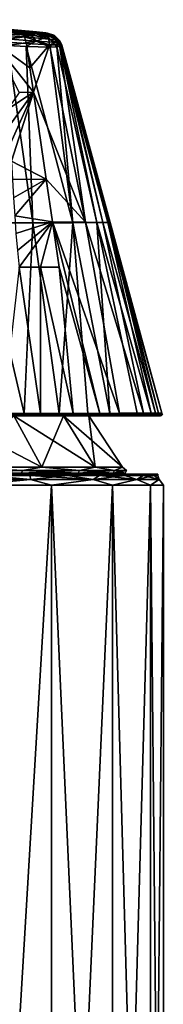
# Model space of a CAD drawing. Header units: millimetres. Extents: x -50 to 50, y 102 to 190.
# Tile 256 of 256: x 16.56 to 23, y 146.1 to 190.11. Entities that reach past the tile are written whole.
import ezdxf

# ---------------------------------------------------------------- set-up
doc = ezdxf.new("R2010")
doc.units = ezdxf.units.MM
doc.header["$LTSCALE"] = 65.185185
for name, color, linetype in [('1', 7, 'CONTINUOUS'), ('10', 7, 'CONTINUOUS'), ('104', 7, 'CONTINUOUS'), ('13', 7, 'CONTINUOUS'), ('59', 7, 'CONTINUOUS'), ('61', 7, 'CONTINUOUS'), ('63', 7, 'CONTINUOUS'), ('64', 7, 'CONTINUOUS'), ('65', 7, 'CONTINUOUS'), ('66', 7, 'CONTINUOUS'), ('67', 7, 'CONTINUOUS'), ('68', 7, 'CONTINUOUS'), ('78', 7, 'CONTINUOUS'), ('79', 7, 'CONTINUOUS'), ('98', 7, 'CONTINUOUS'), ('99', 7, 'CONTINUOUS')]:
    doc.layers.add(name, color=color, linetype=linetype)

msp = doc.modelspace()

# ---------------------------------------------------------------- linework, layer by layer
at = {"layer": '1', "color": 7, "linetype": 'CONTINUOUS'}
for points in [[(17.41, 169.8, -12.017), (15.086, 169.8, -17.028), (14.028, 169.8, -15.834), (17.41, 169.8, -12.017)], [(15.086, 169.8, 17.028), (17.028, 169.8, 15.086), (14.028, 169.8, 15.834), (15.086, 169.8, 17.028)], [(14.028, 169.8, 15.834), (17.028, 169.8, 15.086), (17.41, 169.8, 12.017), (14.028, 169.8, 15.834)], [(17.028, 169.8, -15.086), (15.086, 169.8, -17.028), (17.41, 169.8, -12.017), (17.028, 169.8, -15.086)], [(18.723, 169.8, -12.924), (17.028, 169.8, -15.086), (17.41, 169.8, -12.017), (18.723, 169.8, -12.924)], [(17.028, 169.8, 15.086), (18.723, 169.8, 12.924), (17.41, 169.8, 12.017), (17.028, 169.8, 15.086)], [(19.78, 169.8, -7.502), (18.723, 169.8, -12.924), (17.41, 169.8, -12.017), (19.78, 169.8, -7.502)], [(17.41, 169.8, 12.017), (18.723, 169.8, 12.924), (19.78, 169.8, 7.502), (17.41, 169.8, 12.017)], [(20.144, 169.8, -10.573), (18.723, 169.8, -12.924), (19.78, 169.8, -7.502), (20.144, 169.8, -10.573)], [(18.723, 169.8, 12.924), (20.144, 169.8, 10.573), (19.78, 169.8, 7.502), (18.723, 169.8, 12.924)], [(21, 169.8, -2.55), (20.144, 169.8, -10.573), (19.78, 169.8, -7.502), (21, 169.8, -2.55)], [(19.78, 169.8, 7.502), (20.144, 169.8, 10.573), (21, 169.8, 2.55), (19.78, 169.8, 7.502)], [(21.272, 169.8, -8.067), (20.144, 169.8, -10.573), (21, 169.8, -2.55), (21.272, 169.8, -8.067)], [(20.144, 169.8, 10.573), (21.272, 169.8, 8.067), (21, 169.8, 2.55), (20.144, 169.8, 10.573)], [(21.272, 169.8, 8.067), (21.272, 169.8, -8.067), (21, 169.8, -2.55), (21.272, 169.8, 8.067)], [(21, 169.8, 2.55), (21.272, 169.8, 8.067), (21, 169.8, -2.55), (21, 169.8, 2.55)], [(22.089, 169.8, -5.444), (21.272, 169.8, -8.067), (22.089, 169.8, 5.444), (22.089, 169.8, -5.444)], [(22.089, 169.8, 5.444), (21.272, 169.8, -8.067), (21.272, 169.8, 8.067), (22.089, 169.8, 5.444)], [(22.584, 169.8, -2.742), (22.089, 169.8, -5.444), (22.584, 169.8, 2.742), (22.584, 169.8, -2.742)], [(22.584, 169.8, 2.742), (22.089, 169.8, -5.444), (22.089, 169.8, 5.444), (22.584, 169.8, 2.742)], [(22.75, 169.8), (22.584, 169.8, -2.742), (22.584, 169.8, 2.742), (22.75, 169.8)]]:
    msp.add_3dface(points, dxfattribs=at)
at = {"layer": '10', "color": 7, "linetype": 'CONTINUOUS'}
for points in [[(17.043, 169.55, -15.345), (13.48, 169.55, -18.553), (15.086, 169.733, -17.029), (17.043, 169.55, -15.345)], [(13.48, 169.55, 18.553), (17.043, 169.55, 15.345), (15.086, 169.733, 17.029), (13.48, 169.55, 18.553)], [(13.48, 169.55, -18.553), (17.043, 169.55, -15.345), (14.34, 169.3, -17.982), (13.48, 169.55, -18.553)], [(17.043, 169.55, 15.345), (13.48, 169.55, 18.553), (14.34, 169.3, 17.982), (17.043, 169.55, 15.345)], [(14.34, 169.3, -17.982), (17.043, 169.55, -15.345), (17.982, 169.3, -14.34), (14.34, 169.3, -17.982)], [(17.982, 169.3, 14.34), (17.043, 169.55, 15.345), (14.34, 169.3, 17.982), (17.982, 169.3, 14.34)], [(17.029, 169.733, -15.086), (17.043, 169.55, -15.345), (15.086, 169.733, -17.029), (17.029, 169.733, -15.086)], [(15.086, 169.733, 17.029), (17.043, 169.55, 15.345), (17.029, 169.733, 15.086), (15.086, 169.733, 17.029)], [(18.723, 169.733, -12.923), (17.043, 169.55, -15.345), (17.029, 169.733, -15.086), (18.723, 169.733, -12.923)], [(17.043, 169.55, 15.345), (19.861, 169.55, 11.467), (17.029, 169.733, 15.086), (17.043, 169.55, 15.345)], [(17.029, 169.733, 15.086), (19.861, 169.55, 11.467), (18.723, 169.733, 12.923), (17.029, 169.733, 15.086)], [(19.861, 169.55, -11.467), (17.043, 169.55, -15.345), (18.723, 169.733, -12.923), (19.861, 169.55, -11.467)], [(17.043, 169.55, -15.345), (19.861, 169.55, -11.467), (17.982, 169.3, -14.34), (17.043, 169.55, -15.345)], [(19.861, 169.55, 11.467), (17.043, 169.55, 15.345), (17.982, 169.3, 14.34), (19.861, 169.55, 11.467)], [(17.982, 169.3, -14.34), (19.861, 169.55, -11.467), (20.722, 169.3, -9.979), (17.982, 169.3, -14.34)], [(20.722, 169.3, 9.979), (19.861, 169.55, 11.467), (17.982, 169.3, 14.34), (20.722, 169.3, 9.979)], [(20.144, 169.733, -10.572), (19.861, 169.55, -11.467), (18.723, 169.733, -12.923), (20.144, 169.733, -10.572)], [(18.723, 169.733, 12.923), (19.861, 169.55, 11.467), (20.144, 169.733, 10.572), (18.723, 169.733, 12.923)], [(21.811, 169.55, -7.087), (19.861, 169.55, -11.467), (21.272, 169.733, -8.067), (21.811, 169.55, -7.087)], [(21.272, 169.733, -8.067), (19.861, 169.55, -11.467), (20.144, 169.733, -10.572), (21.272, 169.733, -8.067)], [(19.861, 169.55, 11.467), (21.811, 169.55, 7.087), (20.144, 169.733, 10.572), (19.861, 169.55, 11.467)], [(19.861, 169.55, -11.467), (21.811, 169.55, -7.087), (20.722, 169.3, -9.979), (19.861, 169.55, -11.467)], [(21.811, 169.55, 7.087), (19.861, 169.55, 11.467), (20.722, 169.3, 9.979), (21.811, 169.55, 7.087)], [(20.144, 169.733, 10.572), (21.811, 169.55, 7.087), (21.272, 169.733, 8.067), (20.144, 169.733, 10.572)], [(20.722, 169.3, -9.979), (21.811, 169.55, -7.087), (22.423, 169.3, -5.118), (20.722, 169.3, -9.979)], [(22.423, 169.3, 5.118), (21.811, 169.55, 7.087), (20.722, 169.3, 9.979), (22.423, 169.3, 5.118)], [(22.089, 169.733, -5.444), (21.811, 169.55, -7.087), (21.272, 169.733, -8.067), (22.089, 169.733, -5.444)], [(21.272, 169.733, 8.067), (21.811, 169.55, 7.087), (22.089, 169.733, 5.444), (21.272, 169.733, 8.067)], [(22.807, 169.55, -2.397), (21.811, 169.55, -7.087), (22.584, 169.733, -2.742), (22.807, 169.55, -2.397)], [(22.584, 169.733, -2.742), (21.811, 169.55, -7.087), (22.089, 169.733, -5.444), (22.584, 169.733, -2.742)], [(21.811, 169.55, 7.087), (22.807, 169.55, 2.397), (22.089, 169.733, 5.444), (21.811, 169.55, 7.087)], [(21.811, 169.55, -7.087), (22.807, 169.55, -2.397), (22.423, 169.3, -5.118), (21.811, 169.55, -7.087)], [(22.807, 169.55, 2.397), (21.811, 169.55, 7.087), (22.423, 169.3, 5.118), (22.807, 169.55, 2.397)], [(22.089, 169.733, 5.444), (22.807, 169.55, 2.397), (22.584, 169.733, 2.742), (22.089, 169.733, 5.444)], [(22.423, 169.3, -5.118), (22.807, 169.55, -2.397), (23, 169.3, 0), (22.423, 169.3, -5.118)], [(23, 169.3, 0), (22.807, 169.55, 2.397), (22.423, 169.3, 5.118), (23, 169.3, 0)], [(22.75, 169.733), (22.807, 169.55, -2.397), (22.584, 169.733, -2.742), (22.75, 169.733)], [(22.584, 169.733, 2.742), (22.807, 169.55, 2.397), (22.75, 169.733), (22.584, 169.733, 2.742)], [(22.807, 169.55, 2.397), (22.807, 169.55, -2.397), (22.75, 169.733), (22.807, 169.55, 2.397)], [(22.807, 169.55, -2.397), (22.807, 169.55, 2.397), (23, 169.3, 0), (22.807, 169.55, -2.397)]]:
    msp.add_3dface(points, dxfattribs=at)
at = {"layer": '104', "color": 7, "linetype": 'CONTINUOUS'}
for points in [[(14.34, 169.3, -17.982), (17.982, 169.3, -14.34), (14.34, 108.5, -17.982), (14.34, 169.3, -17.982)], [(17.982, 169.3, -14.34), (17.982, 108.5, -14.34), (14.34, 108.5, -17.982), (17.982, 169.3, -14.34)], [(17.982, 169.3, 14.34), (14.34, 169.3, 17.982), (17.982, 108.5, 14.34), (17.982, 169.3, 14.34)], [(14.34, 169.3, 17.982), (14.34, 108.5, 17.982), (17.982, 108.5, 14.34), (14.34, 169.3, 17.982)], [(17.982, 169.3, -14.34), (20.722, 169.3, -9.979), (17.982, 108.5, -14.34), (17.982, 169.3, -14.34)], [(20.722, 169.3, -9.979), (20.722, 108.5, -9.98), (17.982, 108.5, -14.34), (20.722, 169.3, -9.979)], [(20.722, 169.3, 9.979), (17.982, 169.3, 14.34), (20.722, 108.5, 9.98), (20.722, 169.3, 9.979)], [(17.982, 169.3, 14.34), (17.982, 108.5, 14.34), (20.722, 108.5, 9.98), (17.982, 169.3, 14.34)], [(20.722, 169.3, -9.979), (22.423, 169.3, -5.118), (20.722, 108.5, -9.98), (20.722, 169.3, -9.979)], [(22.423, 169.3, -5.118), (22.423, 108.5, -5.118), (20.722, 108.5, -9.98), (22.423, 169.3, -5.118)], [(22.423, 169.3, 5.118), (20.722, 169.3, 9.979), (22.423, 108.5, 5.118), (22.423, 169.3, 5.118)], [(20.722, 169.3, 9.979), (20.722, 108.5, 9.98), (22.423, 108.5, 5.118), (20.722, 169.3, 9.979)], [(22.423, 169.3, -5.118), (23, 169.3, 0), (22.423, 108.5, -5.118), (22.423, 169.3, -5.118)], [(23, 169.3, 0), (22.423, 169.3, 5.118), (23, 108.5), (23, 169.3, 0)], [(23, 169.3, 0), (23, 108.5), (22.423, 108.5, -5.118), (23, 169.3, 0)], [(22.423, 169.3, 5.118), (22.423, 108.5, 5.118), (23, 108.5), (22.423, 169.3, 5.118)]]:
    msp.add_3dface(points, dxfattribs=at)
at = {"layer": '13', "color": 7, "linetype": 'CONTINUOUS'}
for points in [[(15.086, 169.8, -17.028), (17.028, 169.8, -15.086), (15.086, 169.733, -17.029), (15.086, 169.8, -17.028)], [(17.028, 169.8, -15.086), (17.029, 169.733, -15.086), (15.086, 169.733, -17.029), (17.028, 169.8, -15.086)], [(17.028, 169.8, 15.086), (15.086, 169.8, 17.028), (17.029, 169.733, 15.086), (17.028, 169.8, 15.086)], [(15.086, 169.8, 17.028), (15.086, 169.733, 17.029), (17.029, 169.733, 15.086), (15.086, 169.8, 17.028)], [(17.028, 169.8, -15.086), (18.723, 169.8, -12.924), (17.029, 169.733, -15.086), (17.028, 169.8, -15.086)], [(18.723, 169.8, 12.924), (17.028, 169.8, 15.086), (18.723, 169.733, 12.923), (18.723, 169.8, 12.924)], [(17.028, 169.8, 15.086), (17.029, 169.733, 15.086), (18.723, 169.733, 12.923), (17.028, 169.8, 15.086)], [(18.723, 169.8, -12.924), (18.723, 169.733, -12.923), (17.029, 169.733, -15.086), (18.723, 169.8, -12.924)], [(18.723, 169.8, -12.924), (20.144, 169.8, -10.573), (18.723, 169.733, -12.923), (18.723, 169.8, -12.924)], [(20.144, 169.8, -10.573), (20.144, 169.733, -10.572), (18.723, 169.733, -12.923), (20.144, 169.8, -10.573)], [(20.144, 169.8, 10.573), (18.723, 169.8, 12.924), (20.144, 169.733, 10.572), (20.144, 169.8, 10.573)], [(18.723, 169.8, 12.924), (18.723, 169.733, 12.923), (20.144, 169.733, 10.572), (18.723, 169.8, 12.924)], [(20.144, 169.8, -10.573), (21.272, 169.8, -8.067), (20.144, 169.733, -10.572), (20.144, 169.8, -10.573)], [(21.272, 169.8, -8.067), (21.272, 169.733, -8.067), (20.144, 169.733, -10.572), (21.272, 169.8, -8.067)], [(21.272, 169.8, 8.067), (20.144, 169.8, 10.573), (21.272, 169.733, 8.067), (21.272, 169.8, 8.067)], [(20.144, 169.8, 10.573), (20.144, 169.733, 10.572), (21.272, 169.733, 8.067), (20.144, 169.8, 10.573)], [(21.272, 169.8, -8.067), (22.089, 169.8, -5.444), (21.272, 169.733, -8.067), (21.272, 169.8, -8.067)], [(22.089, 169.8, -5.444), (22.089, 169.733, -5.444), (21.272, 169.733, -8.067), (22.089, 169.8, -5.444)], [(22.089, 169.8, 5.444), (21.272, 169.8, 8.067), (22.089, 169.733, 5.444), (22.089, 169.8, 5.444)], [(21.272, 169.8, 8.067), (21.272, 169.733, 8.067), (22.089, 169.733, 5.444), (21.272, 169.8, 8.067)], [(22.089, 169.8, -5.444), (22.584, 169.8, -2.742), (22.089, 169.733, -5.444), (22.089, 169.8, -5.444)], [(22.584, 169.8, -2.742), (22.584, 169.733, -2.742), (22.089, 169.733, -5.444), (22.584, 169.8, -2.742)], [(22.584, 169.8, 2.742), (22.089, 169.8, 5.444), (22.584, 169.733, 2.742), (22.584, 169.8, 2.742)], [(22.089, 169.8, 5.444), (22.089, 169.733, 5.444), (22.584, 169.733, 2.742), (22.089, 169.8, 5.444)], [(22.584, 169.8, -2.742), (22.75, 169.8), (22.584, 169.733, -2.742), (22.584, 169.8, -2.742)], [(22.75, 169.8), (22.584, 169.8, 2.742), (22.75, 169.733), (22.75, 169.8)], [(22.75, 169.8), (22.75, 169.733), (22.584, 169.733, -2.742), (22.75, 169.8)], [(22.584, 169.8, 2.742), (22.584, 169.733, 2.742), (22.75, 169.733), (22.584, 169.8, 2.742)]]:
    msp.add_3dface(points, dxfattribs=at)
at = {"layer": '59', "color": 7, "linetype": 'CONTINUOUS'}
for points in [[(14.142, 170.101, 15.964), (17.552, 170.101, 12.115), (13.134, 172.4, 14.825), (14.142, 170.101, 15.964)], [(13.134, 172.4, 14.825), (17.552, 170.101, 12.115), (16.3, 172.4, 11.251), (13.134, 172.4, 14.825)], [(17.552, 170.101, -12.115), (14.142, 170.101, -15.964), (16.3, 172.4, -11.251), (17.552, 170.101, -12.115)], [(18.519, 172.4, -7.023), (17.552, 170.101, -12.115), (16.3, 172.4, -11.251), (18.519, 172.4, -7.023)], [(17.552, 170.101, 12.115), (19.941, 170.101, 7.563), (16.3, 172.4, 11.251), (17.552, 170.101, 12.115)], [(16.3, 172.4, 11.251), (19.941, 170.101, 7.563), (18.519, 172.4, 7.023), (16.3, 172.4, 11.251)], [(19.941, 170.101, -7.563), (17.552, 170.101, -12.115), (18.519, 172.4, -7.023), (19.941, 170.101, -7.563)], [(19.661, 172.4, -2.388), (19.941, 170.101, -7.563), (18.519, 172.4, -7.023), (19.661, 172.4, -2.388)], [(19.941, 170.101, 7.563), (21.172, 170.101, 2.571), (18.519, 172.4, 7.023), (19.941, 170.101, 7.563)], [(18.519, 172.4, 7.023), (21.172, 170.101, 2.571), (19.661, 172.4, 2.388), (18.519, 172.4, 7.023)], [(21.172, 170.101, -2.571), (19.941, 170.101, -7.563), (19.661, 172.4, -2.388), (21.172, 170.101, -2.571)], [(21.172, 170.101, 2.571), (21.172, 170.101, -2.571), (19.661, 172.4, 2.388), (21.172, 170.101, 2.571)], [(19.661, 172.4, 2.388), (21.172, 170.101, -2.571), (19.661, 172.4, -2.388), (19.661, 172.4, 2.388)]]:
    msp.add_3dface(points, dxfattribs=at)
at = {"layer": '61', "color": 7, "linetype": 'CONTINUOUS'}
for points in [[(13.27, 169.847, 16.64), (16.64, 169.847, 13.27), (13.312, 169.966, 16.693), (13.27, 169.847, 16.64)], [(16.64, 169.847, -13.27), (13.27, 169.847, -16.64), (16.693, 169.966, -13.312), (16.64, 169.847, -13.27)], [(16.693, 169.966, -13.312), (13.27, 169.847, -16.64), (13.312, 169.966, -16.693), (16.693, 169.966, -13.312)], [(14.142, 170.101, -15.964), (16.693, 169.966, -13.312), (13.312, 169.966, -16.693), (14.142, 170.101, -15.964)], [(14.142, 170.101, 15.964), (13.312, 169.966, 16.693), (16.693, 169.966, 13.312), (14.142, 170.101, 15.964)], [(13.312, 169.966, 16.693), (16.64, 169.847, 13.27), (16.693, 169.966, 13.312), (13.312, 169.966, 16.693)], [(14.142, 170.101, -15.964), (17.552, 170.101, -12.115), (16.693, 169.966, -13.312), (14.142, 170.101, -15.964)], [(17.552, 170.101, 12.115), (14.142, 170.101, 15.964), (16.693, 169.966, 13.312), (17.552, 170.101, 12.115)], [(16.64, 169.847, 13.27), (19.175, 169.847, 9.234), (16.693, 169.966, 13.312), (16.64, 169.847, 13.27)], [(19.175, 169.847, -9.234), (16.64, 169.847, -13.27), (19.237, 169.966, -9.264), (19.175, 169.847, -9.234)], [(19.237, 169.966, -9.264), (16.64, 169.847, -13.27), (16.693, 169.966, -13.312), (19.237, 169.966, -9.264)], [(17.552, 170.101, -12.115), (19.237, 169.966, -9.264), (16.693, 169.966, -13.312), (17.552, 170.101, -12.115)], [(17.552, 170.101, 12.115), (16.693, 169.966, 13.312), (19.237, 169.966, 9.264), (17.552, 170.101, 12.115)], [(16.693, 169.966, 13.312), (19.175, 169.847, 9.234), (19.237, 169.966, 9.264), (16.693, 169.966, 13.312)], [(17.552, 170.101, -12.115), (19.941, 170.101, -7.563), (19.237, 169.966, -9.264), (17.552, 170.101, -12.115)], [(19.941, 170.101, 7.563), (17.552, 170.101, 12.115), (19.237, 169.966, 9.264), (19.941, 170.101, 7.563)], [(19.175, 169.847, 9.234), (20.749, 169.847, 4.736), (19.237, 169.966, 9.264), (19.175, 169.847, 9.234)], [(20.749, 169.847, -4.736), (19.175, 169.847, -9.234), (20.816, 169.966, -4.751), (20.749, 169.847, -4.736)], [(20.816, 169.966, -4.751), (19.175, 169.847, -9.234), (19.237, 169.966, -9.264), (20.816, 169.966, -4.751)], [(19.941, 170.101, -7.563), (20.816, 169.966, -4.751), (19.237, 169.966, -9.264), (19.941, 170.101, -7.563)], [(19.941, 170.101, 7.563), (19.237, 169.966, 9.264), (20.816, 169.966, 4.751), (19.941, 170.101, 7.563)], [(19.237, 169.966, 9.264), (20.749, 169.847, 4.736), (20.816, 169.966, 4.751), (19.237, 169.966, 9.264)], [(19.941, 170.101, -7.563), (21.172, 170.101, -2.571), (20.816, 169.966, -4.751), (19.941, 170.101, -7.563)], [(21.172, 170.101, 2.571), (19.941, 170.101, 7.563), (20.816, 169.966, 4.751), (21.172, 170.101, 2.571)], [(20.749, 169.847, 4.736), (21.283, 169.847), (20.816, 169.966, 4.751), (20.749, 169.847, 4.736)], [(21.283, 169.847), (20.749, 169.847, -4.736), (21.351, 169.966), (21.283, 169.847)], [(21.351, 169.966), (20.749, 169.847, -4.736), (20.816, 169.966, -4.751), (21.351, 169.966)], [(21.172, 170.101, -2.571), (21.351, 169.966), (20.816, 169.966, -4.751), (21.172, 170.101, -2.571)], [(21.172, 170.101, 2.571), (20.816, 169.966, 4.751), (21.351, 169.966), (21.172, 170.101, 2.571)], [(20.816, 169.966, 4.751), (21.283, 169.847), (21.351, 169.966), (20.816, 169.966, 4.751)], [(21.172, 170.101, -2.571), (21.172, 170.101, 2.571), (21.351, 169.966), (21.172, 170.101, -2.571)], [(13.27, 169.847, 16.64), (14.028, 169.8, 15.834), (16.64, 169.847, 13.27), (13.27, 169.847, 16.64)], [(16.64, 169.847, -13.27), (14.028, 169.8, -15.834), (13.27, 169.847, -16.64), (16.64, 169.847, -13.27)], [(14.028, 169.8, 15.834), (17.41, 169.8, 12.017), (16.64, 169.847, 13.27), (14.028, 169.8, 15.834)], [(17.41, 169.8, -12.017), (14.028, 169.8, -15.834), (16.64, 169.847, -13.27), (17.41, 169.8, -12.017)], [(16.64, 169.847, 13.27), (17.41, 169.8, 12.017), (19.175, 169.847, 9.234), (16.64, 169.847, 13.27)], [(19.175, 169.847, -9.234), (17.41, 169.8, -12.017), (16.64, 169.847, -13.27), (19.175, 169.847, -9.234)], [(17.41, 169.8, 12.017), (19.78, 169.8, 7.502), (19.175, 169.847, 9.234), (17.41, 169.8, 12.017)], [(19.78, 169.8, -7.502), (17.41, 169.8, -12.017), (19.175, 169.847, -9.234), (19.78, 169.8, -7.502)], [(19.175, 169.847, 9.234), (19.78, 169.8, 7.502), (20.749, 169.847, 4.736), (19.175, 169.847, 9.234)], [(20.749, 169.847, -4.736), (19.78, 169.8, -7.502), (19.175, 169.847, -9.234), (20.749, 169.847, -4.736)], [(19.78, 169.8, 7.502), (21, 169.8, 2.55), (20.749, 169.847, 4.736), (19.78, 169.8, 7.502)], [(21, 169.8, -2.55), (19.78, 169.8, -7.502), (20.749, 169.847, -4.736), (21, 169.8, -2.55)], [(20.749, 169.847, 4.736), (21, 169.8, 2.55), (21.283, 169.847), (20.749, 169.847, 4.736)], [(21.283, 169.847), (21, 169.8, -2.55), (20.749, 169.847, -4.736), (21.283, 169.847)], [(21, 169.8, 2.55), (21, 169.8, -2.55), (21.283, 169.847), (21, 169.8, 2.55)]]:
    msp.add_3dface(points, dxfattribs=at)
at = {"layer": '63', "color": 7, "linetype": 'CONTINUOUS'}
for points in [[(17.156, 181.03, -14.115), (14.755, 181.027, -16.647), (16.023, 188.946, -14.397), (17.156, 181.03, -14.115)], [(16.848, 188.906, -13.192), (17.156, 181.03, -14.115), (16.023, 188.946, -14.397), (16.848, 188.906, -13.192)], [(18.936, 181.033, -11.119), (17.156, 181.03, -14.115), (16.848, 188.906, -13.192), (18.936, 181.033, -11.119)], [(17.92, 188.881, -10.573), (18.936, 181.033, -11.119), (16.848, 188.906, -13.192), (17.92, 188.881, -10.573)], [(16.862, 189.042, 12.541), (17.022, 187.948, 12.539), (17.898, 188.985, 10.113), (16.862, 189.042, 12.541)], [(17.182, 186.86, 12.537), (17.898, 188.985, 10.113), (17.022, 187.948, 12.539), (17.182, 186.86, 12.537)], [(17.182, 186.86, 12.537), (19.505, 181.052, 9.397), (17.898, 188.985, 10.113), (17.182, 186.86, 12.537)], [(17.898, 188.985, 10.113), (19.505, 181.052, 9.397), (18.338, 188.981, 7.276), (17.898, 188.985, 10.113)], [(18.226, 188.894, -8.945), (18.936, 181.033, -11.119), (17.92, 188.881, -10.573), (18.226, 188.894, -8.945)], [(18.375, 188.923, -7.003), (20.02, 181.036, -7.818), (18.226, 188.894, -8.945), (18.375, 188.923, -7.003)], [(20.02, 181.036, -7.818), (18.936, 181.033, -11.119), (18.226, 188.894, -8.945), (20.02, 181.036, -7.818)], [(18.338, 188.981, 7.276), (20.287, 181.049, 6.039), (18.406, 188.986, 4.711), (18.338, 188.981, 7.276)], [(19.505, 181.052, 9.397), (20.287, 181.049, 6.039), (18.338, 188.981, 7.276), (19.505, 181.052, 9.397)], [(18.415, 188.943, -4.836), (20.511, 181.04, -4.374), (18.375, 188.923, -7.003), (18.415, 188.943, -4.836)], [(20.511, 181.04, -4.374), (20.02, 181.036, -7.818), (18.375, 188.923, -7.003), (20.511, 181.04, -4.374)], [(20.287, 181.049, 6.039), (20.565, 181.046, 2.597), (18.406, 188.986, 4.711), (20.287, 181.049, 6.039)], [(18.406, 188.986, 4.711), (20.565, 181.046, 2.597), (18.439, 188.976, 1.595), (18.406, 188.986, 4.711)], [(18.439, 188.96, -1.998), (20.511, 181.04, -4.374), (18.415, 188.943, -4.836), (18.439, 188.96, -1.998)], [(20.565, 181.046, 2.597), (20.618, 181.043, -0.87), (18.439, 188.976, 1.595), (20.565, 181.046, 2.597)], [(18.439, 188.976, 1.595), (20.618, 181.043, -0.87), (18.444, 188.969, -0.241), (18.439, 188.976, 1.595)], [(18.444, 188.969, -0.241), (20.618, 181.043, -0.87), (18.439, 188.96, -1.998), (18.444, 188.969, -0.241)], [(20.618, 181.043, -0.87), (20.511, 181.04, -4.374), (18.439, 188.96, -1.998), (20.618, 181.043, -0.87)], [(17.75, 182.984, 12.529), (19.505, 181.052, 9.397), (17.182, 186.86, 12.537), (17.75, 182.984, 12.529)], [(18.031, 181.065, 12.525), (19.505, 181.052, 9.397), (17.75, 182.984, 12.529), (18.031, 181.065, 12.525)], [(14.755, 181.027, -16.647), (17.156, 181.03, -14.115), (16.761, 172.509, -15.737), (14.755, 181.027, -16.647)], [(15.009, 172.509, -17.416), (14.755, 181.027, -16.647), (16.761, 172.509, -15.737), (15.009, 172.509, -17.416)], [(16.761, 172.509, -15.737), (17.156, 181.03, -14.115), (18.323, 172.509, -13.887), (16.761, 172.509, -15.737)], [(17.156, 181.03, -14.115), (18.936, 181.033, -11.119), (18.323, 172.509, -13.887), (17.156, 181.03, -14.115)], [(19.505, 181.052, 9.397), (18.031, 181.065, 12.525), (21.039, 172.515, 9.257), (19.505, 181.052, 9.397)], [(21.039, 172.515, 9.257), (18.031, 181.065, 12.525), (20.153, 172.513, 11.049), (21.039, 172.515, 9.257)], [(20.153, 172.513, 11.049), (18.031, 181.065, 12.525), (18.327, 179.046, 12.521), (20.153, 172.513, 11.049)], [(18.323, 172.509, -13.887), (18.936, 181.033, -11.119), (19.613, 172.511, -11.985), (18.323, 172.509, -13.887)], [(18.936, 181.033, -11.119), (20.02, 181.036, -7.818), (20.594, 172.513, -10.208), (18.936, 181.033, -11.119)], [(19.613, 172.511, -11.985), (18.936, 181.033, -11.119), (20.594, 172.513, -10.208), (19.613, 172.511, -11.985)], [(20.287, 181.049, 6.039), (19.505, 181.052, 9.397), (22.106, 172.52, 6.235), (20.287, 181.049, 6.039)], [(22.106, 172.52, 6.235), (19.505, 181.052, 9.397), (21.039, 172.515, 9.257), (22.106, 172.52, 6.235)], [(20.02, 181.036, -7.818), (20.511, 181.04, -4.374), (22.453, 172.521, -4.789), (20.02, 181.036, -7.818)], [(20.594, 172.513, -10.208), (20.02, 181.036, -7.818), (21.831, 172.518, -7.189), (20.594, 172.513, -10.208)], [(21.831, 172.518, -7.189), (20.02, 181.036, -7.818), (22.453, 172.521, -4.789), (21.831, 172.518, -7.189)], [(20.565, 181.046, 2.597), (20.287, 181.049, 6.039), (22.652, 172.523, 3.839), (20.565, 181.046, 2.597)], [(22.652, 172.523, 3.839), (20.287, 181.049, 6.039), (22.106, 172.52, 6.235), (22.652, 172.523, 3.839)], [(20.511, 181.04, -4.374), (20.618, 181.043, -0.87), (22.789, 172.524, -2.914), (20.511, 181.04, -4.374)], [(22.453, 172.521, -4.789), (20.511, 181.04, -4.374), (22.789, 172.524, -2.914), (22.453, 172.521, -4.789)], [(20.618, 181.043, -0.87), (20.565, 181.046, 2.597), (22.925, 172.526, 1.305), (20.618, 181.043, -0.87)], [(22.925, 172.526, 1.305), (20.565, 181.046, 2.597), (22.652, 172.523, 3.839), (22.925, 172.526, 1.305)], [(22.789, 172.524, -2.914), (20.618, 181.043, -0.87), (22.938, 172.526, -1.099), (22.789, 172.524, -2.914)], [(22.938, 172.526, -1.099), (20.618, 181.043, -0.87), (22.925, 172.526, 1.305), (22.938, 172.526, -1.099)], [(15.81, 172.51, 16.688), (17.494, 172.511, 14.914), (16.53, 179.039, 14.948), (15.81, 172.51, 16.688)], [(16.53, 179.039, 14.948), (17.494, 172.511, 14.914), (17.495, 179.045, 13.746), (16.53, 179.039, 14.948)], [(17.494, 172.511, 14.914), (18.959, 172.512, 12.998), (17.495, 179.045, 13.746), (17.494, 172.511, 14.914)], [(17.495, 179.045, 13.746), (18.959, 172.512, 12.998), (18.327, 179.046, 12.521), (17.495, 179.045, 13.746)], [(18.959, 172.512, 12.998), (20.153, 172.513, 11.049), (18.327, 179.046, 12.521), (18.959, 172.512, 12.998)]]:
    msp.add_3dface(points, dxfattribs=at)
at = {"layer": '64', "color": 7, "linetype": 'CONTINUOUS'}
for points in [[(15.751, 189.488, -14.188), (16.191, 189.538, -13.025), (17.085, 189.398, -12), (15.751, 189.488, -14.188)], [(15.937, 189.244, -14.349), (15.751, 189.488, -14.188), (17.085, 189.398, -12), (15.937, 189.244, -14.349)], [(17.305, 189.152, -12.104), (15.937, 189.244, -14.349), (17.085, 189.398, -12), (17.305, 189.152, -12.104)], [(17.305, 189.152, -12.104), (16.023, 188.946, -14.397), (15.937, 189.244, -14.349), (17.305, 189.152, -12.104)], [(16.191, 189.538, -13.025), (16.839, 189.496, -11.789), (17.085, 189.398, -12), (16.191, 189.538, -13.025)], [(16.839, 189.496, -11.789), (17.288, 189.468, -10.479), (17.085, 189.398, -12), (16.839, 189.496, -11.789)], [(17.085, 189.398, -12), (17.288, 189.468, -10.479), (17.81, 189.354, -9.541), (17.085, 189.398, -12)], [(17.305, 189.152, -12.104), (17.085, 189.398, -12), (17.81, 189.354, -9.541), (17.305, 189.152, -12.104)], [(17.288, 189.468, -10.479), (17.599, 189.452, -8.901), (17.81, 189.354, -9.541), (17.288, 189.468, -10.479)], [(18.047, 189.106, -9.586), (17.305, 189.152, -12.104), (17.81, 189.354, -9.541), (18.047, 189.106, -9.586)], [(17.599, 189.452, -8.901), (17.755, 189.451, -6.984), (17.81, 189.354, -9.541), (17.599, 189.452, -8.901)], [(17.81, 189.354, -9.541), (17.755, 189.451, -6.984), (18.03, 189.368, -6.993), (17.81, 189.354, -9.541)], [(18.053, 189.355, -6.994), (17.81, 189.354, -9.541), (18.03, 189.368, -6.993), (18.053, 189.355, -6.994)], [(18.064, 189.348, -6.994), (17.81, 189.354, -9.541), (18.053, 189.355, -6.994), (18.064, 189.348, -6.994)], [(18.047, 189.106, -9.586), (17.81, 189.354, -9.541), (18.064, 189.348, -6.994), (18.047, 189.106, -9.586)], [(18.047, 189.106, -9.586), (18.064, 189.348, -6.994), (18.249, 189.182, -7), (18.047, 189.106, -9.586)], [(16.848, 188.906, -13.192), (16.023, 188.946, -14.397), (17.305, 189.152, -12.104), (16.848, 188.906, -13.192)], [(17.92, 188.881, -10.573), (16.848, 188.906, -13.192), (17.305, 189.152, -12.104), (17.92, 188.881, -10.573)], [(18.047, 189.106, -9.586), (17.92, 188.881, -10.573), (17.305, 189.152, -12.104), (18.047, 189.106, -9.586)], [(18.226, 188.894, -8.945), (17.92, 188.881, -10.573), (18.047, 189.106, -9.586), (18.226, 188.894, -8.945)], [(18.047, 189.106, -9.586), (18.249, 189.182, -7), (18.289, 189.125, -7.001), (18.047, 189.106, -9.586)], [(18.303, 189.102, -7.002), (18.047, 189.106, -9.586), (18.289, 189.125, -7.001), (18.303, 189.102, -7.002)], [(18.303, 189.102, -7.002), (18.226, 188.894, -8.945), (18.047, 189.106, -9.586), (18.303, 189.102, -7.002)], [(18.375, 188.923, -7.003), (18.226, 188.894, -8.945), (18.303, 189.102, -7.002), (18.375, 188.923, -7.003)]]:
    msp.add_3dface(points, dxfattribs=at)
at = {"layer": '65', "color": 7, "linetype": 'CONTINUOUS'}
for points in [[(17.307, 189.566, 9.864), (16.314, 189.652, 12.192), (17.643, 189.468, 9.756), (17.307, 189.566, 9.864)], [(17.643, 189.468, 9.756), (16.314, 189.652, 12.192), (16.576, 189.56, 12.349), (17.643, 189.468, 9.756)], [(17.873, 189.238, 9.82), (17.643, 189.468, 9.756), (16.576, 189.56, 12.349), (17.873, 189.238, 9.82)], [(17.873, 189.238, 9.82), (16.576, 189.56, 12.349), (16.775, 189.336, 12.476), (17.873, 189.238, 9.82)], [(16.862, 189.042, 12.541), (17.898, 188.985, 10.113), (16.775, 189.336, 12.476), (16.862, 189.042, 12.541)], [(16.775, 189.336, 12.476), (17.898, 188.985, 10.113), (17.873, 189.238, 9.82), (16.775, 189.336, 12.476)], [(17.726, 189.521, 7), (17.307, 189.566, 9.864), (17.643, 189.468, 9.756), (17.726, 189.521, 7)], [(18.028, 189.425, 6.979), (17.726, 189.521, 7), (17.643, 189.468, 9.756), (18.028, 189.425, 6.979)], [(17.873, 189.238, 9.82), (18.265, 189.194, 6.992), (17.643, 189.468, 9.756), (17.873, 189.238, 9.82)], [(18.265, 189.194, 6.992), (18.028, 189.425, 6.979), (17.643, 189.468, 9.756), (18.265, 189.194, 6.992)], [(17.778, 189.509, 5.216), (17.726, 189.521, 7), (18.028, 189.425, 6.979), (17.778, 189.509, 5.216)], [(18.03, 189.368, -6.993), (17.755, 189.451, -6.984), (17.804, 189.462, -4.286), (18.03, 189.368, -6.993)], [(17.807, 189.498, 3.178), (17.778, 189.509, 5.216), (18.093, 189.408, 4.183), (17.807, 189.498, 3.178)], [(18.093, 189.408, 4.183), (17.778, 189.509, 5.216), (18.028, 189.425, 6.979), (18.093, 189.408, 4.183)], [(17.804, 189.462, -4.286), (17.823, 189.474, -1.791), (18.103, 189.367, -4.199), (17.804, 189.462, -4.286)], [(18.053, 189.355, -6.994), (18.03, 189.368, -6.993), (17.804, 189.462, -4.286), (18.053, 189.355, -6.994)], [(18.053, 189.355, -6.994), (17.804, 189.462, -4.286), (18.103, 189.367, -4.199), (18.053, 189.355, -6.994)], [(17.825, 189.486, 0.813), (17.807, 189.498, 3.178), (18.121, 189.394, 1.389), (17.825, 189.486, 0.813)], [(18.121, 189.394, 1.389), (17.807, 189.498, 3.178), (18.093, 189.408, 4.183), (18.121, 189.394, 1.389)], [(17.823, 189.474, -1.791), (17.825, 189.486, 0.813), (18.123, 189.38, -1.405), (17.823, 189.474, -1.791)], [(18.103, 189.367, -4.199), (17.823, 189.474, -1.791), (18.123, 189.38, -1.405), (18.103, 189.367, -4.199)], [(18.123, 189.38, -1.405), (17.825, 189.486, 0.813), (18.121, 189.394, 1.389), (18.123, 189.38, -1.405)], [(17.898, 188.985, 10.113), (18.338, 188.981, 7.276), (17.873, 189.238, 9.82), (17.898, 188.985, 10.113)], [(17.873, 189.238, 9.82), (18.338, 188.981, 7.276), (18.265, 189.194, 6.992), (17.873, 189.238, 9.82)], [(18.265, 189.194, 6.992), (18.33, 189.177, 4.188), (18.028, 189.425, 6.979), (18.265, 189.194, 6.992)], [(18.33, 189.177, 4.188), (18.093, 189.408, 4.183), (18.028, 189.425, 6.979), (18.33, 189.177, 4.188)], [(18.064, 189.348, -6.994), (18.053, 189.355, -6.994), (18.103, 189.367, -4.199), (18.064, 189.348, -6.994)], [(18.249, 189.182, -7), (18.064, 189.348, -6.994), (18.103, 189.367, -4.199), (18.249, 189.182, -7)], [(18.33, 189.177, 4.188), (18.358, 189.162, 1.392), (18.093, 189.408, 4.183), (18.33, 189.177, 4.188)], [(18.358, 189.162, 1.392), (18.121, 189.394, 1.389), (18.093, 189.408, 4.183), (18.358, 189.162, 1.392)], [(18.34, 189.136, -4.2), (18.103, 189.367, -4.199), (18.123, 189.38, -1.405), (18.34, 189.136, -4.2)], [(18.289, 189.125, -7.001), (18.249, 189.182, -7), (18.103, 189.367, -4.199), (18.289, 189.125, -7.001)], [(18.34, 189.136, -4.2), (18.289, 189.125, -7.001), (18.103, 189.367, -4.199), (18.34, 189.136, -4.2)], [(18.358, 189.162, 1.392), (18.36, 189.149, -1.405), (18.121, 189.394, 1.389), (18.358, 189.162, 1.392)], [(18.36, 189.149, -1.405), (18.123, 189.38, -1.405), (18.121, 189.394, 1.389), (18.36, 189.149, -1.405)], [(18.36, 189.149, -1.405), (18.34, 189.136, -4.2), (18.123, 189.38, -1.405), (18.36, 189.149, -1.405)], [(18.338, 188.981, 7.276), (18.406, 188.986, 4.711), (18.265, 189.194, 6.992), (18.338, 188.981, 7.276)], [(18.265, 189.194, 6.992), (18.406, 188.986, 4.711), (18.33, 189.177, 4.188), (18.265, 189.194, 6.992)], [(18.303, 189.102, -7.002), (18.289, 189.125, -7.001), (18.34, 189.136, -4.2), (18.303, 189.102, -7.002)], [(18.375, 188.923, -7.003), (18.303, 189.102, -7.002), (18.34, 189.136, -4.2), (18.375, 188.923, -7.003)], [(18.406, 188.986, 4.711), (18.439, 188.976, 1.595), (18.33, 189.177, 4.188), (18.406, 188.986, 4.711)], [(18.33, 189.177, 4.188), (18.439, 188.976, 1.595), (18.358, 189.162, 1.392), (18.33, 189.177, 4.188)], [(18.36, 189.149, -1.405), (18.439, 188.96, -1.998), (18.34, 189.136, -4.2), (18.36, 189.149, -1.405)], [(18.439, 188.96, -1.998), (18.415, 188.943, -4.836), (18.34, 189.136, -4.2), (18.439, 188.96, -1.998)], [(18.415, 188.943, -4.836), (18.375, 188.923, -7.003), (18.34, 189.136, -4.2), (18.415, 188.943, -4.836)], [(18.439, 188.976, 1.595), (18.444, 188.969, -0.241), (18.358, 189.162, 1.392), (18.439, 188.976, 1.595)], [(18.358, 189.162, 1.392), (18.444, 188.969, -0.241), (18.36, 189.149, -1.405), (18.358, 189.162, 1.392)], [(18.444, 188.969, -0.241), (18.439, 188.96, -1.998), (18.36, 189.149, -1.405), (18.444, 188.969, -0.241)]]:
    msp.add_3dface(points, dxfattribs=at)
at = {"layer": '66', "color": 7, "linetype": 'CONTINUOUS'}
for points in [[(16.576, 189.56, 12.349), (16.314, 189.652, 12.192), (15.061, 189.68, 15.175), (16.576, 189.56, 12.349)], [(16.576, 189.56, 12.349), (15.061, 189.68, 15.175), (15.277, 189.444, 15.285), (16.576, 189.56, 12.349)], [(16.775, 189.336, 12.476), (16.576, 189.56, 12.349), (15.277, 189.444, 15.285), (16.775, 189.336, 12.476)], [(16.775, 189.336, 12.476), (15.277, 189.444, 15.285), (15.356, 189.147, 15.358), (16.775, 189.336, 12.476)], [(16.862, 189.042, 12.541), (16.775, 189.336, 12.476), (15.356, 189.147, 15.358), (16.862, 189.042, 12.541)]]:
    msp.add_3dface(points, dxfattribs=at)
at = {"layer": '67', "color": 7, "linetype": 'CONTINUOUS'}
for points in [[(17.182, 186.86, 12.537), (17.022, 187.948, 12.539), (15.356, 189.147, 15.358), (17.182, 186.86, 12.537)], [(17.182, 186.86, 12.537), (15.356, 189.147, 15.358), (16.54, 186.859, 13.651), (17.182, 186.86, 12.537)], [(17.022, 187.948, 12.539), (16.862, 189.042, 12.541), (15.356, 189.147, 15.358), (17.022, 187.948, 12.539)]]:
    msp.add_3dface(points, dxfattribs=at)
at = {"layer": '68', "color": 7, "linetype": 'CONTINUOUS'}
for points in [[(17.182, 186.86, 12.537), (16.54, 186.859, 13.651), (16.03, 186.114, 14.746), (17.182, 186.86, 12.537)], [(16.092, 185.353, 14.771), (17.182, 186.86, 12.537), (16.03, 186.114, 14.746), (16.092, 185.353, 14.771)], [(16.146, 184.577, 14.793), (17.182, 186.86, 12.537), (16.092, 185.353, 14.771), (16.146, 184.577, 14.793)], [(16.196, 183.781, 14.813), (17.182, 186.86, 12.537), (16.146, 184.577, 14.793), (16.196, 183.781, 14.813)], [(17.75, 182.984, 12.529), (17.182, 186.86, 12.537), (16.196, 183.781, 14.813), (17.75, 182.984, 12.529)], [(16.243, 182.961, 14.832), (17.75, 182.984, 12.529), (16.196, 183.781, 14.813), (16.243, 182.961, 14.832)], [(16.29, 182.139, 14.851), (17.75, 182.984, 12.529), (16.243, 182.961, 14.832), (16.29, 182.139, 14.851)], [(16.34, 181.339, 14.871), (17.75, 182.984, 12.529), (16.29, 182.139, 14.851), (16.34, 181.339, 14.871)], [(18.031, 181.065, 12.525), (17.75, 182.984, 12.529), (16.34, 181.339, 14.871), (18.031, 181.065, 12.525)], [(16.394, 180.557, 14.893), (18.031, 181.065, 12.525), (16.34, 181.339, 14.871), (16.394, 180.557, 14.893)], [(16.457, 179.79, 14.919), (18.031, 181.065, 12.525), (16.394, 180.557, 14.893), (16.457, 179.79, 14.919)], [(16.53, 179.039, 14.948), (18.031, 181.065, 12.525), (16.457, 179.79, 14.919), (16.53, 179.039, 14.948)], [(18.031, 181.065, 12.525), (16.53, 179.039, 14.948), (17.495, 179.045, 13.746), (18.031, 181.065, 12.525)], [(18.031, 181.065, 12.525), (17.495, 179.045, 13.746), (18.327, 179.046, 12.521), (18.031, 181.065, 12.525)]]:
    msp.add_3dface(points, dxfattribs=at)
at = {"layer": '78', "color": 7, "linetype": 'CONTINUOUS'}
for points in [[(17.755, 189.451, -6.984), (7.37, 189.996, -17.684), (5.924, 190.105, -6.988), (17.755, 189.451, -6.984)], [(17.755, 189.451, -6.984), (9.182, 189.927, -17.53), (7.37, 189.996, -17.684), (17.755, 189.451, -6.984)], [(17.755, 189.451, -6.984), (10.682, 189.859, -17.222), (9.182, 189.927, -17.53), (17.755, 189.451, -6.984)], [(17.755, 189.451, -6.984), (11.96, 189.794, -16.76), (10.682, 189.859, -17.222), (17.755, 189.451, -6.984)], [(17.755, 189.451, -6.984), (13.182, 189.726, -16.094), (11.96, 189.794, -16.76), (17.755, 189.451, -6.984)], [(17.755, 189.451, -6.984), (14.326, 189.658, -15.23), (13.182, 189.726, -16.094), (17.755, 189.451, -6.984)], [(17.755, 189.451, -6.984), (15.335, 189.594, -14.202), (14.326, 189.658, -15.23), (17.755, 189.451, -6.984)], [(17.755, 189.451, -6.984), (16.191, 189.538, -13.025), (15.335, 189.594, -14.202), (17.755, 189.451, -6.984)], [(17.755, 189.451, -6.984), (16.839, 189.496, -11.789), (16.191, 189.538, -13.025), (17.755, 189.451, -6.984)], [(17.755, 189.451, -6.984), (17.288, 189.468, -10.479), (16.839, 189.496, -11.789), (17.755, 189.451, -6.984)], [(17.755, 189.451, -6.984), (17.599, 189.452, -8.901), (17.288, 189.468, -10.479), (17.755, 189.451, -6.984)]]:
    msp.add_3dface(points, dxfattribs=at)
at = {"layer": '79', "color": 7, "linetype": 'CONTINUOUS'}
for points in [[(17.726, 189.521, 7), (17.755, 189.451, -6.984), (5.924, 190.105, -6.988), (17.726, 189.521, 7)], [(16.314, 189.652, 12.192), (17.307, 189.566, 9.864), (5.924, 190.105, -6.988), (16.314, 189.652, 12.192)], [(17.307, 189.566, 9.864), (17.726, 189.521, 7), (5.924, 190.105, -6.988), (17.307, 189.566, 9.864)], [(17.755, 189.451, -6.984), (17.726, 189.521, 7), (17.778, 189.509, 5.216), (17.755, 189.451, -6.984)], [(17.755, 189.451, -6.984), (17.778, 189.509, 5.216), (17.804, 189.462, -4.286), (17.755, 189.451, -6.984)], [(17.778, 189.509, 5.216), (17.807, 189.498, 3.178), (17.804, 189.462, -4.286), (17.778, 189.509, 5.216)], [(17.807, 189.498, 3.178), (17.823, 189.474, -1.791), (17.804, 189.462, -4.286), (17.807, 189.498, 3.178)], [(17.807, 189.498, 3.178), (17.825, 189.486, 0.813), (17.823, 189.474, -1.791), (17.807, 189.498, 3.178)]]:
    msp.add_3dface(points, dxfattribs=at)
at = {"layer": '98', "color": 7, "linetype": 'CONTINUOUS'}
for points in [[(15.426, 172.4, 16.909), (16.3, 172.4, 11.251), (17.234, 172.4, 15.062), (15.426, 172.4, 16.909)], [(17.411, 172.4, -14.862), (16.3, 172.4, -11.251), (15.631, 172.4, -16.723), (17.411, 172.4, -14.862)], [(16.3, 172.4, 11.251), (18.519, 172.4, 7.023), (17.234, 172.4, 15.062), (16.3, 172.4, 11.251)], [(18.519, 172.4, -7.023), (16.3, 172.4, -11.251), (17.411, 172.4, -14.862), (18.519, 172.4, -7.023)], [(17.234, 172.4, 15.062), (18.519, 172.4, 7.023), (18.8, 172.4, 13.055), (17.234, 172.4, 15.062)], [(18.944, 172.4, -12.845), (18.519, 172.4, -7.023), (17.411, 172.4, -14.862), (18.944, 172.4, -12.845)], [(18.519, 172.4, 7.023), (19.661, 172.4, 2.388), (18.8, 172.4, 13.055), (18.519, 172.4, 7.023)], [(19.661, 172.4, -2.388), (18.519, 172.4, -7.023), (18.944, 172.4, -12.845), (19.661, 172.4, -2.388)], [(18.8, 172.4, 13.055), (19.661, 172.4, 2.388), (20.15, 172.4, 10.845), (18.8, 172.4, 13.055)], [(20.277, 172.4, -10.607), (19.661, 172.4, -2.388), (18.944, 172.4, -12.845), (20.277, 172.4, -10.607)], [(19.661, 172.4, 2.388), (19.661, 172.4, -2.388), (20.277, 172.4, -10.607), (19.661, 172.4, 2.388)], [(20.15, 172.4, 10.845), (19.661, 172.4, 2.388), (20.277, 172.4, -10.607), (20.15, 172.4, 10.845)], [(21.224, 172.4, 8.565), (20.15, 172.4, 10.845), (20.277, 172.4, -10.607), (21.224, 172.4, 8.565)], [(21.287, 172.4, -8.424), (21.224, 172.4, 8.565), (20.277, 172.4, -10.607), (21.287, 172.4, -8.424)], [(21.972, 172.4, 6.354), (21.224, 172.4, 8.565), (21.287, 172.4, -8.424), (21.972, 172.4, 6.354)], [(22.011, 172.4, -6.223), (21.972, 172.4, 6.354), (21.287, 172.4, -8.424), (22.011, 172.4, -6.223)], [(22.484, 172.4, 4.217), (21.972, 172.4, 6.354), (22.011, 172.4, -6.223), (22.484, 172.4, 4.217)], [(22.504, 172.4, -4.06), (22.484, 172.4, 4.217), (22.011, 172.4, -6.223), (22.504, 172.4, -4.06)], [(22.761, 172.4, 2.238), (22.484, 172.4, 4.217), (22.504, 172.4, -4.06), (22.761, 172.4, 2.238)], [(22.776, 172.4, -2.102), (22.761, 172.4, 2.238), (22.504, 172.4, -4.06), (22.776, 172.4, -2.102)], [(22.868, 172.4, 0.051), (22.761, 172.4, 2.238), (22.776, 172.4, -2.102), (22.868, 172.4, 0.051)]]:
    msp.add_3dface(points, dxfattribs=at)
at = {"layer": '99', "color": 7, "linetype": 'CONTINUOUS'}
for points in [[(16.653, 172.463, 15.838), (15.81, 172.51, 16.688), (13.971, 172.463, 18.249), (16.653, 172.463, 15.838)], [(15.009, 172.509, -17.416), (16.761, 172.509, -15.737), (15.833, 172.463, -16.661), (15.009, 172.509, -17.416)], [(17.494, 172.511, 14.914), (15.81, 172.51, 16.688), (16.653, 172.463, 15.838), (17.494, 172.511, 14.914)], [(15.833, 172.463, -16.661), (16.761, 172.509, -15.737), (18.245, 172.463, -13.98), (15.833, 172.463, -16.661)], [(18.925, 172.463, 13.038), (17.494, 172.511, 14.914), (16.653, 172.463, 15.838), (18.925, 172.463, 13.038)], [(16.761, 172.509, -15.737), (18.323, 172.509, -13.887), (18.245, 172.463, -13.98), (16.761, 172.509, -15.737)], [(18.959, 172.512, 12.998), (17.494, 172.511, 14.914), (18.925, 172.463, 13.038), (18.959, 172.512, 12.998)], [(18.323, 172.509, -13.887), (19.613, 172.511, -11.985), (18.245, 172.463, -13.98), (18.323, 172.509, -13.887)], [(18.245, 172.463, -13.98), (19.613, 172.511, -11.985), (20.2, 172.463, -10.95), (18.245, 172.463, -13.98)], [(20.729, 172.463, 9.915), (18.959, 172.512, 12.998), (18.925, 172.463, 13.038), (20.729, 172.463, 9.915)], [(20.153, 172.513, 11.049), (18.959, 172.512, 12.998), (20.729, 172.463, 9.915), (20.153, 172.513, 11.049)], [(19.613, 172.511, -11.985), (20.594, 172.513, -10.208), (20.2, 172.463, -10.95), (19.613, 172.511, -11.985)], [(21.039, 172.515, 9.257), (20.153, 172.513, 11.049), (20.729, 172.463, 9.915), (21.039, 172.515, 9.257)], [(20.2, 172.463, -10.95), (20.594, 172.513, -10.208), (21.67, 172.463, -7.657), (20.2, 172.463, -10.95)], [(20.594, 172.513, -10.208), (21.831, 172.518, -7.189), (21.67, 172.463, -7.657), (20.594, 172.513, -10.208)], [(22.014, 172.463, 6.546), (21.039, 172.515, 9.257), (20.729, 172.463, 9.915), (22.014, 172.463, 6.546)], [(22.106, 172.52, 6.235), (21.039, 172.515, 9.257), (22.014, 172.463, 6.546), (22.106, 172.52, 6.235)], [(21.831, 172.518, -7.189), (22.453, 172.521, -4.789), (21.67, 172.463, -7.657), (21.831, 172.518, -7.189)], [(21.67, 172.463, -7.657), (22.453, 172.521, -4.789), (22.575, 172.463, -4.167), (21.67, 172.463, -7.657)], [(22.773, 172.463, 3.021), (22.106, 172.52, 6.235), (22.014, 172.463, 6.546), (22.773, 172.463, 3.021)], [(22.652, 172.523, 3.839), (22.106, 172.52, 6.235), (22.773, 172.463, 3.021), (22.652, 172.523, 3.839)], [(22.453, 172.521, -4.789), (22.789, 172.524, -2.914), (22.575, 172.463, -4.167), (22.453, 172.521, -4.789)], [(22.789, 172.524, -2.914), (22.938, 172.526, -1.099), (22.575, 172.463, -4.167), (22.789, 172.524, -2.914)], [(22.575, 172.463, -4.167), (22.938, 172.526, -1.099), (22.955, 172.463, -0.581), (22.575, 172.463, -4.167)], [(22.925, 172.526, 1.305), (22.652, 172.523, 3.839), (22.773, 172.463, 3.021), (22.925, 172.526, 1.305)], [(22.955, 172.463, -0.581), (22.925, 172.526, 1.305), (22.773, 172.463, 3.021), (22.955, 172.463, -0.581)], [(22.938, 172.526, -1.099), (22.925, 172.526, 1.305), (22.955, 172.463, -0.581), (22.938, 172.526, -1.099)], [(16.629, 172.42, 15.815), (13.971, 172.463, 18.249), (13.951, 172.42, 18.223), (16.629, 172.42, 15.815)], [(15.426, 172.4, 16.909), (16.629, 172.42, 15.815), (13.951, 172.42, 18.223), (15.426, 172.4, 16.909)], [(16.653, 172.463, 15.838), (13.971, 172.463, 18.249), (16.629, 172.42, 15.815), (16.653, 172.463, 15.838)], [(15.426, 172.4, 16.909), (17.234, 172.4, 15.062), (16.629, 172.42, 15.815), (15.426, 172.4, 16.909)], [(17.411, 172.4, -14.862), (15.631, 172.4, -16.723), (15.811, 172.42, -16.637), (17.411, 172.4, -14.862)], [(15.833, 172.463, -16.661), (18.245, 172.463, -13.98), (15.811, 172.42, -16.637), (15.833, 172.463, -16.661)], [(15.811, 172.42, -16.637), (18.245, 172.463, -13.98), (18.218, 172.42, -13.959), (15.811, 172.42, -16.637)], [(17.411, 172.4, -14.862), (15.811, 172.42, -16.637), (18.218, 172.42, -13.959), (17.411, 172.4, -14.862)], [(18.898, 172.42, 13.019), (16.653, 172.463, 15.838), (16.629, 172.42, 15.815), (18.898, 172.42, 13.019)], [(17.234, 172.4, 15.062), (18.8, 172.4, 13.055), (16.629, 172.42, 15.815), (17.234, 172.4, 15.062)], [(18.8, 172.4, 13.055), (18.898, 172.42, 13.019), (16.629, 172.42, 15.815), (18.8, 172.4, 13.055)], [(18.925, 172.463, 13.038), (16.653, 172.463, 15.838), (18.898, 172.42, 13.019), (18.925, 172.463, 13.038)], [(18.944, 172.4, -12.845), (17.411, 172.4, -14.862), (18.218, 172.42, -13.959), (18.944, 172.4, -12.845)], [(18.245, 172.463, -13.98), (20.2, 172.463, -10.95), (18.218, 172.42, -13.959), (18.245, 172.463, -13.98)], [(18.218, 172.42, -13.959), (20.2, 172.463, -10.95), (20.171, 172.42, -10.934), (18.218, 172.42, -13.959)], [(18.944, 172.4, -12.845), (18.218, 172.42, -13.959), (20.171, 172.42, -10.934), (18.944, 172.4, -12.845)], [(18.8, 172.4, 13.055), (20.15, 172.4, 10.845), (18.898, 172.42, 13.019), (18.8, 172.4, 13.055)], [(20.699, 172.42, 9.901), (18.925, 172.463, 13.038), (18.898, 172.42, 13.019), (20.699, 172.42, 9.901)], [(20.15, 172.4, 10.845), (20.699, 172.42, 9.901), (18.898, 172.42, 13.019), (20.15, 172.4, 10.845)], [(20.729, 172.463, 9.915), (18.925, 172.463, 13.038), (20.699, 172.42, 9.901), (20.729, 172.463, 9.915)], [(20.277, 172.4, -10.607), (18.944, 172.4, -12.845), (20.171, 172.42, -10.934), (20.277, 172.4, -10.607)], [(20.15, 172.4, 10.845), (21.224, 172.4, 8.565), (20.699, 172.42, 9.901), (20.15, 172.4, 10.845)], [(20.2, 172.463, -10.95), (21.67, 172.463, -7.657), (20.171, 172.42, -10.934), (20.2, 172.463, -10.95)], [(20.171, 172.42, -10.934), (21.67, 172.463, -7.657), (21.639, 172.42, -7.646), (20.171, 172.42, -10.934)], [(20.277, 172.4, -10.607), (20.171, 172.42, -10.934), (21.639, 172.42, -7.646), (20.277, 172.4, -10.607)], [(21.287, 172.4, -8.424), (20.277, 172.4, -10.607), (21.639, 172.42, -7.646), (21.287, 172.4, -8.424)], [(21.982, 172.42, 6.537), (20.729, 172.463, 9.915), (20.699, 172.42, 9.901), (21.982, 172.42, 6.537)], [(21.224, 172.4, 8.565), (21.982, 172.42, 6.537), (20.699, 172.42, 9.901), (21.224, 172.4, 8.565)], [(22.014, 172.463, 6.546), (20.729, 172.463, 9.915), (21.982, 172.42, 6.537), (22.014, 172.463, 6.546)], [(21.224, 172.4, 8.565), (21.972, 172.4, 6.354), (21.982, 172.42, 6.537), (21.224, 172.4, 8.565)], [(22.011, 172.4, -6.223), (21.287, 172.4, -8.424), (21.639, 172.42, -7.646), (22.011, 172.4, -6.223)], [(21.67, 172.463, -7.657), (22.575, 172.463, -4.167), (21.639, 172.42, -7.646), (21.67, 172.463, -7.657)], [(21.639, 172.42, -7.646), (22.575, 172.463, -4.167), (22.543, 172.42, -4.16), (21.639, 172.42, -7.646)], [(22.011, 172.4, -6.223), (21.639, 172.42, -7.646), (22.543, 172.42, -4.16), (22.011, 172.4, -6.223)], [(21.972, 172.4, 6.354), (22.484, 172.4, 4.217), (21.982, 172.42, 6.537), (21.972, 172.4, 6.354)], [(22.74, 172.42, 3.017), (22.014, 172.463, 6.546), (21.982, 172.42, 6.537), (22.74, 172.42, 3.017)], [(22.484, 172.4, 4.217), (22.74, 172.42, 3.017), (21.982, 172.42, 6.537), (22.484, 172.4, 4.217)], [(22.504, 172.4, -4.06), (22.011, 172.4, -6.223), (22.543, 172.42, -4.16), (22.504, 172.4, -4.06)], [(22.773, 172.463, 3.021), (22.014, 172.463, 6.546), (22.74, 172.42, 3.017), (22.773, 172.463, 3.021)], [(22.484, 172.4, 4.217), (22.761, 172.4, 2.238), (22.74, 172.42, 3.017), (22.484, 172.4, 4.217)], [(22.776, 172.4, -2.102), (22.504, 172.4, -4.06), (22.921, 172.42, -0.58), (22.776, 172.4, -2.102)], [(22.504, 172.4, -4.06), (22.543, 172.42, -4.16), (22.921, 172.42, -0.58), (22.504, 172.4, -4.06)], [(22.575, 172.463, -4.167), (22.955, 172.463, -0.581), (22.543, 172.42, -4.16), (22.575, 172.463, -4.167)], [(22.543, 172.42, -4.16), (22.955, 172.463, -0.581), (22.921, 172.42, -0.58), (22.543, 172.42, -4.16)], [(22.921, 172.42, -0.58), (22.773, 172.463, 3.021), (22.74, 172.42, 3.017), (22.921, 172.42, -0.58)], [(22.761, 172.4, 2.238), (22.868, 172.4, 0.051), (22.74, 172.42, 3.017), (22.761, 172.4, 2.238)], [(22.868, 172.4, 0.051), (22.921, 172.42, -0.58), (22.74, 172.42, 3.017), (22.868, 172.4, 0.051)], [(22.955, 172.463, -0.581), (22.773, 172.463, 3.021), (22.921, 172.42, -0.58), (22.955, 172.463, -0.581)], [(22.868, 172.4, 0.051), (22.776, 172.4, -2.102), (22.921, 172.42, -0.58), (22.868, 172.4, 0.051)]]:
    msp.add_3dface(points, dxfattribs=at)

doc.saveas('drawing.dxf')
